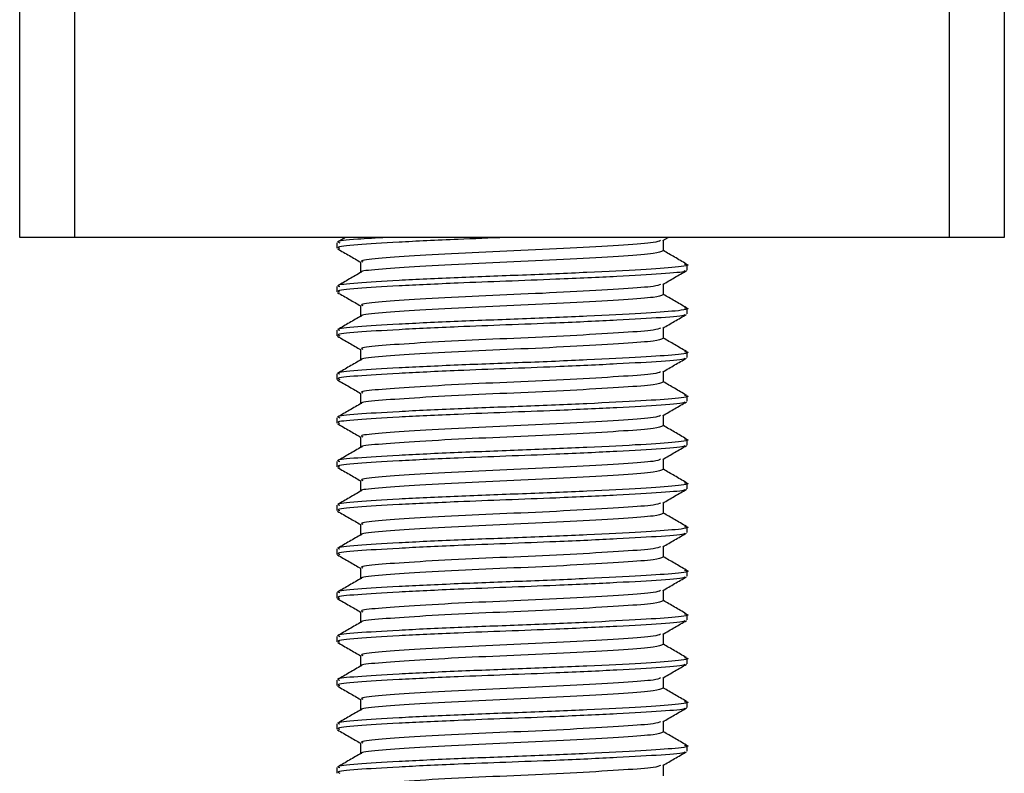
# Model space of a CAD drawing. Header units: millimetres. Extents: x 0 to 420, y 0 to 297.
# Tile 44 of 48: x 313.95 to 317.45, y 193.28 to 195.96. Entities that reach past the tile are written whole.
import ezdxf

# ---------------------------------------------------------------- set-up
doc = ezdxf.new("R2010")
doc.units = ezdxf.units.MM

msp = doc.modelspace()

# ---------------------------------------------------------------- linework, layer by layer
at = {"color": 7, "linetype": 'Continuous', "lineweight": 25}
for p, q in [((313.95489, 195.18688), (313.95489, 196.12006)), ((314.1493, 196.12006), (314.1493, 195.18688)), ((317.25991, 195.18688), (317.25991, 196.12006)), ((317.45432, 196.12006), (317.45432, 195.18688)), ((314.1493, 195.18688), (313.95489, 195.18688)), ((317.25991, 195.18688), (314.1493, 195.18688)), ((315.08248, 195.16836), (315.08248, 195.14892)), ((315.11296, 195.18688), (315.08467, 195.17051)), ((316.24041, 195.17575), (316.25962, 195.18688)), ((316.24254, 195.1392), (316.24254, 195.17699)), ((317.45432, 195.18688), (317.25991, 195.18688)), ((315.16667, 195.10031), (315.16667, 195.06246)), ((316.32672, 195.07111), (316.32672, 195.09059)), ((315.08248, 195.01283), (315.08248, 194.99339)), ((316.24254, 194.98367), (316.24254, 195.02146)), ((315.16667, 194.94478), (315.16667, 194.90693)), ((316.32672, 194.91558), (316.32672, 194.93506)), ((315.08248, 194.8573), (315.08248, 194.83786)), ((316.24254, 194.82814), (316.24254, 194.86593)), ((315.16667, 194.78925), (315.16667, 194.7514)), ((316.32672, 194.76005), (316.32672, 194.77953)), ((316.24254, 194.67261), (316.24254, 194.7104)), ((315.08248, 194.70177), (315.08248, 194.68233)), ((315.16667, 194.63372), (315.16667, 194.59587)), ((316.32672, 194.60452), (316.32672, 194.624)), ((315.08248, 194.54624), (315.08248, 194.5268)), ((316.24254, 194.51708), (316.24254, 194.55487)), ((315.16667, 194.47819), (315.16667, 194.44034)), ((316.32672, 194.44899), (316.32672, 194.46847)), ((316.24254, 194.36155), (316.24254, 194.39934)), ((315.08248, 194.39071), (315.08248, 194.37127)), ((315.16667, 194.32266), (315.16667, 194.28481)), ((316.32672, 194.29346), (316.32672, 194.31293)), ((315.08248, 194.23518), (315.08248, 194.21574)), ((316.24254, 194.20602), (316.24254, 194.24381)), ((315.16667, 194.16713), (315.16667, 194.12928)), ((316.32672, 194.13793), (316.32672, 194.1574)), ((315.08248, 194.07965), (315.08248, 194.06021)), ((316.24254, 194.05049), (316.24254, 194.08828)), ((315.16667, 194.0116), (315.16667, 193.97375)), ((316.32672, 193.9824), (316.32672, 194.00187)), ((315.08248, 193.92412), (315.08248, 193.90468)), ((316.24254, 193.89495), (316.24254, 193.93275)), ((315.16667, 193.85607), (315.16667, 193.81822)), ((316.32672, 193.82687), (316.32672, 193.84634)), ((315.08248, 193.76859), (315.08248, 193.74915)), ((316.24254, 193.73942), (316.24254, 193.77722)), ((315.16667, 193.70054), (315.16667, 193.66269)), ((316.32672, 193.67134), (316.32672, 193.69081)), ((315.08248, 193.61306), (315.08248, 193.59362)), ((316.24254, 193.58389), (316.24254, 193.62169)), ((315.16667, 193.54501), (315.16667, 193.50716)), ((316.32672, 193.51581), (316.32672, 193.53528)), ((315.08248, 193.45753), (315.08248, 193.43809)), ((316.24254, 193.42836), (316.24254, 193.46616)), ((315.16667, 193.38948), (315.16667, 193.35163)), ((316.32672, 193.36028), (316.32672, 193.37975)), ((316.24254, 193.27283), (316.24254, 193.31063)), ((315.08248, 193.302), (315.08248, 193.28255))]:
    msp.add_line(p, q, dxfattribs=at)
for points, knots in [([(315.25869, 195.18688), (315.2222, 195.18473), (315.13342, 195.1795), (315.07767, 195.17359), (315.08943, 195.16935), (315.09216, 195.16836)], [0, 0, 0, 0, 0.3489241, 0.8487727, 1, 1, 1, 1]), ([(315.68303, 195.18688), (315.62552, 195.1847), (315.4882, 195.1795), (315.29367, 195.17012), (315.14726, 195.16102), (315.07734, 195.15415), (315.08937, 195.1499), (315.09216, 195.14892)], [0, 0, 0, 0, 0.181893, 0.4343743, 0.6801656, 0.9257111, 1, 1, 1, 1]), ([(316.23276, 195.17584), (316.22724, 195.17337), (316.21448, 195.16768), (316.1071, 195.16003), (315.94155, 195.14999), (315.73889, 195.14035), (315.53246, 195.13177), (315.3493, 195.12151), (315.22268, 195.11242), (315.16222, 195.10555), (315.17262, 195.1013), (315.17503, 195.10032)], [0, 0, 0, 0, 0.0928513, 0.2144969, 0.3409489, 0.4662923, 0.5884099, 0.7154561, 0.8391321, 0.9626844, 1, 1, 1, 1]), ([(315.0843, 195.14692), (315.09839, 195.13876), (315.12584, 195.12287), (315.1533, 195.10697), (315.16667, 195.09922)], [0, 0, 0, 0, 0.5130376, 1, 1, 1, 1]), ([(316.24113, 195.13921), (316.23453, 195.13596), (316.22135, 195.12948), (316.10773, 195.12114), (315.94139, 195.11111), (315.73889, 195.10146), (315.53259, 195.09288), (315.34876, 195.08263), (315.22464, 195.07352), (315.16453, 195.06746), (315.17067, 195.06407), (315.17094, 195.06391)], [0, 0, 0, 0, 0.12210894, 0.24406727, 0.37084428, 0.49650994, 0.61894141, 0.74631417, 0.87030815, 0.994178, 1, 1, 1, 1]), ([(316.32454, 195.09274), (316.31046, 195.10089), (316.28312, 195.11672), (316.25579, 195.13255), (316.24254, 195.14022)], [0, 0, 0, 0, 0.5152084, 1, 1, 1, 1]), ([(315.16914, 195.06389), (315.15507, 195.05574), (315.12691, 195.03943), (315.09875, 195.02313), (315.08467, 195.01498)], [0, 0, 0, 0, 0.4999039, 1, 1, 1, 1]), ([(316.31777, 195.09272), (316.32111, 195.09214), (316.34286, 195.08835), (316.29464, 195.08093), (316.17336, 195.07255), (315.97775, 195.0625), (315.74447, 195.05286), (315.50547, 195.04428), (315.29371, 195.03402), (315.14725, 195.02493), (315.07734, 195.01806), (315.08937, 195.01381), (315.09216, 195.01283)], [0, 0, 0, 0, 0.0217297, 0.1414261, 0.2565525, 0.3762225, 0.4948447, 0.6104172, 0.7306489, 0.8476948, 0.9646236, 1, 1, 1, 1]), ([(316.31609, 195.06913), (316.31718, 195.06829), (316.32249, 195.06419), (316.24247, 195.0574), (316.08545, 195.04836), (315.88293, 195.03889), (315.68462, 195.03142), (315.48831, 195.02397), (315.29364, 195.01459), (315.14727, 195.00549), (315.07734, 194.99862), (315.08937, 194.99437), (315.09216, 194.99339)], [0, 0, 0, 0, 0.0318208, 0.1550726, 0.2780795, 0.40465, 0.4988, 0.5899648, 0.7165084, 0.839699, 0.9627664, 1, 1, 1, 1]), ([(316.24041, 195.02022), (316.25449, 195.02838), (316.28265, 195.04469), (316.31082, 195.061), (316.3249, 195.06915)], [0, 0, 0, 0, 0.4998993, 1, 1, 1, 1]), ([(315.0843, 194.99139), (315.09839, 194.98323), (315.12584, 194.96734), (315.1533, 194.95144), (315.16667, 194.94369)], [0, 0, 0, 0, 0.51303762, 1, 1, 1, 1]), ([(316.23276, 195.02031), (316.22724, 195.01784), (316.21448, 195.01215), (316.1071, 195.0045), (315.94155, 194.99446), (315.73889, 194.98482), (315.53246, 194.97624), (315.3493, 194.96598), (315.22268, 194.95689), (315.16222, 194.95002), (315.17262, 194.94577), (315.17503, 194.94479)], [0, 0, 0, 0, 0.0928513, 0.2144969, 0.3409489, 0.4662923, 0.5884099, 0.7154561, 0.8391321, 0.9626844, 1, 1, 1, 1]), ([(316.24113, 194.98368), (316.23453, 194.98043), (316.22135, 194.97395), (316.10773, 194.96561), (315.94139, 194.95558), (315.73889, 194.94593), (315.53259, 194.93735), (315.34876, 194.9271), (315.22464, 194.91799), (315.16453, 194.91193), (315.17067, 194.90854), (315.17094, 194.90838)], [0, 0, 0, 0, 0.12210894, 0.24406727, 0.37084428, 0.49650994, 0.61894141, 0.74631417, 0.87030815, 0.994178, 1, 1, 1, 1]), ([(316.32454, 194.93721), (316.31046, 194.94536), (316.28312, 194.96119), (316.25579, 194.97702), (316.24254, 194.98469)], [0, 0, 0, 0, 0.5152084, 1, 1, 1, 1]), ([(316.31777, 194.93719), (316.32111, 194.93661), (316.34286, 194.93282), (316.29464, 194.9254), (316.17336, 194.91702), (315.97775, 194.90697), (315.74447, 194.89733), (315.50547, 194.88875), (315.29371, 194.87849), (315.14725, 194.8694), (315.07734, 194.86253), (315.08937, 194.85828), (315.09216, 194.8573)], [0, 0, 0, 0, 0.0217297, 0.1414261, 0.2565525, 0.3762225, 0.4948447, 0.6104172, 0.7306489, 0.8476948, 0.9646236, 1, 1, 1, 1]), ([(315.16914, 194.90836), (315.15507, 194.90021), (315.12691, 194.8839), (315.09875, 194.8676), (315.08467, 194.85945)], [0, 0, 0, 0, 0.49990393, 1, 1, 1, 1]), ([(316.31609, 194.9136), (316.31718, 194.91276), (316.32249, 194.90866), (316.24247, 194.90187), (316.08545, 194.89283), (315.88293, 194.88336), (315.68462, 194.87589), (315.48831, 194.86844), (315.29364, 194.85906), (315.14727, 194.84996), (315.07734, 194.84309), (315.08937, 194.83884), (315.09216, 194.83786)], [0, 0, 0, 0, 0.0318208, 0.1550726, 0.2780795, 0.40465, 0.4988, 0.5899648, 0.7165084, 0.839699, 0.9627664, 1, 1, 1, 1]), ([(316.24041, 194.86469), (316.25449, 194.87285), (316.28265, 194.88916), (316.31082, 194.90547), (316.3249, 194.91362)], [0, 0, 0, 0, 0.4998993, 1, 1, 1, 1]), ([(316.23276, 194.86478), (316.22724, 194.86231), (316.21448, 194.85662), (316.1071, 194.84897), (315.94155, 194.83893), (315.73889, 194.82929), (315.53246, 194.82071), (315.3493, 194.81045), (315.22268, 194.80136), (315.16222, 194.79448), (315.17262, 194.79024), (315.17503, 194.78926)], [0, 0, 0, 0, 0.0928513, 0.2144969, 0.3409489, 0.4662923, 0.5884099, 0.7154561, 0.8391321, 0.9626844, 1, 1, 1, 1]), ([(315.0843, 194.83586), (315.09839, 194.8277), (315.12584, 194.81181), (315.1533, 194.79591), (315.16667, 194.78816)], [0, 0, 0, 0, 0.51303762, 1, 1, 1, 1]), ([(316.24113, 194.82815), (316.23453, 194.8249), (316.22135, 194.81842), (316.10773, 194.81008), (315.94139, 194.80005), (315.73889, 194.7904), (315.53259, 194.78182), (315.34876, 194.77157), (315.22464, 194.76246), (315.16453, 194.7564), (315.17067, 194.75301), (315.17094, 194.75285)], [0, 0, 0, 0, 0.12210894, 0.24406727, 0.37084428, 0.49650994, 0.61894141, 0.74631417, 0.87030815, 0.994178, 1, 1, 1, 1]), ([(316.32454, 194.78168), (316.31046, 194.78983), (316.28312, 194.80566), (316.25579, 194.82149), (316.24254, 194.82916)], [0, 0, 0, 0, 0.5152084, 1, 1, 1, 1]), ([(316.31777, 194.78166), (316.32111, 194.78108), (316.34286, 194.77729), (316.29464, 194.76987), (316.17336, 194.76149), (315.97775, 194.75144), (315.74447, 194.7418), (315.50547, 194.73322), (315.29371, 194.72296), (315.14725, 194.71387), (315.07734, 194.707), (315.08937, 194.70275), (315.09216, 194.70177)], [0, 0, 0, 0, 0.0217297, 0.1414261, 0.2565525, 0.3762225, 0.4948447, 0.6104172, 0.7306489, 0.8476948, 0.9646236, 1, 1, 1, 1]), ([(315.16914, 194.75283), (315.15507, 194.74468), (315.12691, 194.72837), (315.09875, 194.71207), (315.08467, 194.70392)], [0, 0, 0, 0, 0.4999039, 1, 1, 1, 1]), ([(316.31609, 194.75807), (316.31718, 194.75723), (316.32249, 194.75313), (316.24247, 194.74634), (316.08545, 194.7373), (315.88293, 194.72783), (315.68462, 194.72036), (315.48831, 194.71291), (315.29364, 194.70353), (315.14727, 194.69443), (315.07734, 194.68756), (315.08937, 194.68331), (315.09216, 194.68233)], [0, 0, 0, 0, 0.0318208, 0.1550726, 0.2780795, 0.40465, 0.4988, 0.5899648, 0.7165084, 0.839699, 0.9627664, 1, 1, 1, 1]), ([(316.24041, 194.70916), (316.25449, 194.71732), (316.28265, 194.73363), (316.31082, 194.74994), (316.3249, 194.75809)], [0, 0, 0, 0, 0.4998993, 1, 1, 1, 1]), ([(316.23276, 194.70924), (316.22724, 194.70678), (316.21448, 194.70109), (316.1071, 194.69344), (315.94155, 194.6834), (315.73889, 194.67376), (315.53246, 194.66518), (315.3493, 194.65492), (315.22268, 194.64583), (315.16222, 194.63895), (315.17262, 194.63471), (315.17503, 194.63373)], [0, 0, 0, 0, 0.0928513, 0.2144969, 0.3409489, 0.4662923, 0.5884099, 0.7154561, 0.8391321, 0.9626844, 1, 1, 1, 1]), ([(315.0843, 194.68033), (315.09839, 194.67217), (315.12584, 194.65628), (315.1533, 194.64038), (315.16667, 194.63263)], [0, 0, 0, 0, 0.5130376, 1, 1, 1, 1]), ([(316.32454, 194.62615), (316.31046, 194.6343), (316.28312, 194.65013), (316.25579, 194.66596), (316.24254, 194.67363)], [0, 0, 0, 0, 0.5152084, 1, 1, 1, 1]), ([(316.24113, 194.67262), (316.23453, 194.66937), (316.22135, 194.66289), (316.10773, 194.65455), (315.94139, 194.64452), (315.73889, 194.63487), (315.53259, 194.62629), (315.34876, 194.61604), (315.22464, 194.60693), (315.16453, 194.60087), (315.17067, 194.59747), (315.17094, 194.59732)], [0, 0, 0, 0, 0.1221089, 0.2440673, 0.3708443, 0.4965099, 0.6189414, 0.7463142, 0.8703081, 0.994178, 1, 1, 1, 1]), ([(316.31777, 194.62613), (316.32111, 194.62555), (316.34286, 194.62176), (316.29464, 194.61434), (316.17336, 194.60596), (315.97775, 194.59591), (315.74447, 194.58627), (315.50547, 194.57769), (315.29371, 194.56743), (315.14725, 194.55834), (315.07734, 194.55147), (315.08937, 194.54722), (315.09216, 194.54624)], [0, 0, 0, 0, 0.0217297, 0.1414261, 0.2565525, 0.3762225, 0.4948447, 0.6104172, 0.7306489, 0.8476948, 0.9646236, 1, 1, 1, 1]), ([(315.16914, 194.5973), (315.15507, 194.58915), (315.12691, 194.57284), (315.09875, 194.55654), (315.08467, 194.54839)], [0, 0, 0, 0, 0.4999039, 1, 1, 1, 1]), ([(316.31609, 194.60254), (316.31718, 194.6017), (316.32249, 194.5976), (316.24247, 194.59081), (316.08545, 194.58177), (315.88293, 194.5723), (315.68462, 194.56483), (315.48831, 194.55738), (315.29364, 194.548), (315.14727, 194.5389), (315.07734, 194.53203), (315.08937, 194.52778), (315.09216, 194.5268)], [0, 0, 0, 0, 0.0318208, 0.1550726, 0.2780795, 0.40465, 0.4988, 0.5899648, 0.7165084, 0.839699, 0.9627664, 1, 1, 1, 1]), ([(316.24041, 194.55363), (316.25449, 194.56179), (316.28265, 194.5781), (316.31082, 194.59441), (316.3249, 194.60256)], [0, 0, 0, 0, 0.4998993, 1, 1, 1, 1]), ([(316.23276, 194.55371), (316.22724, 194.55125), (316.21448, 194.54555), (316.1071, 194.53791), (315.94155, 194.52787), (315.73889, 194.51823), (315.53246, 194.50965), (315.3493, 194.49939), (315.22268, 194.4903), (315.16222, 194.48342), (315.17262, 194.47918), (315.17503, 194.4782)], [0, 0, 0, 0, 0.0928513, 0.2144969, 0.3409489, 0.4662923, 0.5884099, 0.7154561, 0.8391321, 0.9626844, 1, 1, 1, 1]), ([(315.0843, 194.5248), (315.09839, 194.51664), (315.12584, 194.50075), (315.1533, 194.48485), (315.16667, 194.4771)], [0, 0, 0, 0, 0.5130376, 1, 1, 1, 1]), ([(316.24113, 194.51709), (316.23453, 194.51384), (316.22135, 194.50736), (316.10773, 194.49902), (315.94139, 194.48899), (315.73889, 194.47934), (315.53259, 194.47076), (315.34876, 194.46051), (315.22464, 194.4514), (315.16453, 194.44534), (315.17067, 194.44194), (315.17094, 194.44179)], [0, 0, 0, 0, 0.12210894, 0.24406727, 0.37084428, 0.49650994, 0.61894141, 0.74631417, 0.87030815, 0.994178, 1, 1, 1, 1]), ([(316.32454, 194.47062), (316.31046, 194.47877), (316.28312, 194.4946), (316.25579, 194.51043), (316.24254, 194.5181)], [0, 0, 0, 0, 0.51520836, 1, 1, 1, 1]), ([(316.31777, 194.4706), (316.32111, 194.47002), (316.34286, 194.46623), (316.29464, 194.45881), (316.17336, 194.45043), (315.97775, 194.44038), (315.74447, 194.43074), (315.50547, 194.42216), (315.29371, 194.4119), (315.14725, 194.40281), (315.07734, 194.39594), (315.08937, 194.39169), (315.09216, 194.39071)], [0, 0, 0, 0, 0.0217297, 0.1414261, 0.2565525, 0.3762225, 0.4948447, 0.6104172, 0.7306489, 0.8476948, 0.9646236, 1, 1, 1, 1]), ([(315.16914, 194.44177), (315.15507, 194.43362), (315.12691, 194.41731), (315.09875, 194.40101), (315.08467, 194.39286)], [0, 0, 0, 0, 0.4999039, 1, 1, 1, 1]), ([(316.31609, 194.44701), (316.31718, 194.44617), (316.32249, 194.44207), (316.24247, 194.43528), (316.08545, 194.42624), (315.88293, 194.41677), (315.68462, 194.4093), (315.48831, 194.40185), (315.29364, 194.39247), (315.14727, 194.38337), (315.07734, 194.3765), (315.08937, 194.37225), (315.09216, 194.37127)], [0, 0, 0, 0, 0.0318208, 0.1550726, 0.2780795, 0.40465, 0.4988, 0.5899648, 0.7165084, 0.839699, 0.9627664, 1, 1, 1, 1]), ([(316.24041, 194.3981), (316.25449, 194.40626), (316.28265, 194.42257), (316.31082, 194.43888), (316.3249, 194.44703)], [0, 0, 0, 0, 0.4998993, 1, 1, 1, 1]), ([(316.23276, 194.39818), (316.22724, 194.39572), (316.21448, 194.39002), (316.1071, 194.38238), (315.94155, 194.37234), (315.73889, 194.3627), (315.53246, 194.35412), (315.3493, 194.34386), (315.22268, 194.33477), (315.16222, 194.32789), (315.17262, 194.32365), (315.17503, 194.32267)], [0, 0, 0, 0, 0.0928513, 0.2144969, 0.3409489, 0.4662923, 0.5884099, 0.7154561, 0.8391321, 0.9626844, 1, 1, 1, 1]), ([(315.0843, 194.36927), (315.09839, 194.36111), (315.12584, 194.34522), (315.1533, 194.32932), (315.16667, 194.32157)], [0, 0, 0, 0, 0.5130376, 1, 1, 1, 1]), ([(316.24113, 194.36156), (316.23453, 194.35831), (316.22135, 194.35183), (316.10773, 194.34349), (315.94139, 194.33346), (315.73889, 194.32381), (315.53259, 194.31523), (315.34876, 194.30498), (315.22464, 194.29587), (315.16453, 194.28981), (315.17067, 194.28641), (315.17094, 194.28626)], [0, 0, 0, 0, 0.1221089, 0.2440673, 0.3708443, 0.4965099, 0.6189414, 0.7463142, 0.8703081, 0.994178, 1, 1, 1, 1]), ([(316.32454, 194.31509), (316.31046, 194.32324), (316.28312, 194.33907), (316.25579, 194.3549), (316.24254, 194.36257)], [0, 0, 0, 0, 0.5152084, 1, 1, 1, 1]), ([(316.31777, 194.31507), (316.32111, 194.31449), (316.34286, 194.3107), (316.29464, 194.30328), (316.17336, 194.2949), (315.97775, 194.28485), (315.74447, 194.27521), (315.50547, 194.26663), (315.29371, 194.25637), (315.14725, 194.24728), (315.07734, 194.24041), (315.08937, 194.23616), (315.09216, 194.23518)], [0, 0, 0, 0, 0.0217297, 0.1414261, 0.2565525, 0.3762225, 0.4948447, 0.6104172, 0.7306489, 0.8476948, 0.9646236, 1, 1, 1, 1]), ([(316.31609, 194.29148), (316.31718, 194.29064), (316.32249, 194.28654), (316.24247, 194.27975), (316.08545, 194.27071), (315.88293, 194.26124), (315.68462, 194.25377), (315.48831, 194.24632), (315.29364, 194.23694), (315.14727, 194.22784), (315.07734, 194.22097), (315.08937, 194.21672), (315.09216, 194.21574)], [0, 0, 0, 0, 0.0318208, 0.1550726, 0.2780795, 0.40465, 0.4988, 0.5899648, 0.7165084, 0.839699, 0.9627664, 1, 1, 1, 1]), ([(316.24041, 194.24257), (316.25449, 194.25073), (316.28265, 194.26704), (316.31082, 194.28335), (316.3249, 194.2915)], [0, 0, 0, 0, 0.49989925, 1, 1, 1, 1]), ([(315.16914, 194.28624), (315.15507, 194.27809), (315.12691, 194.26178), (315.09875, 194.24548), (315.08467, 194.23733)], [0, 0, 0, 0, 0.49990393, 1, 1, 1, 1]), ([(316.23276, 194.24265), (316.22724, 194.24019), (316.21448, 194.23449), (316.1071, 194.22685), (315.94155, 194.21681), (315.73889, 194.20717), (315.53246, 194.19859), (315.3493, 194.18833), (315.22268, 194.17924), (315.16222, 194.17236), (315.17262, 194.16812), (315.17503, 194.16714)], [0, 0, 0, 0, 0.0928513, 0.2144969, 0.3409489, 0.4662923, 0.5884099, 0.7154561, 0.8391321, 0.9626844, 1, 1, 1, 1]), ([(315.0843, 194.21374), (315.09839, 194.20558), (315.12584, 194.18969), (315.1533, 194.17379), (315.16667, 194.16604)], [0, 0, 0, 0, 0.5130376, 1, 1, 1, 1]), ([(316.24113, 194.20603), (316.23453, 194.20278), (316.22135, 194.1963), (316.10773, 194.18796), (315.94139, 194.17793), (315.73889, 194.16828), (315.53259, 194.1597), (315.34876, 194.14945), (315.22464, 194.14034), (315.16453, 194.13428), (315.17067, 194.13088), (315.17094, 194.13073)], [0, 0, 0, 0, 0.1221089, 0.2440673, 0.3708443, 0.4965099, 0.6189414, 0.7463142, 0.8703081, 0.994178, 1, 1, 1, 1]), ([(316.32454, 194.15956), (316.31046, 194.16771), (316.28312, 194.18354), (316.25579, 194.19937), (316.24254, 194.20704)], [0, 0, 0, 0, 0.5152084, 1, 1, 1, 1]), ([(316.31777, 194.15954), (316.32111, 194.15896), (316.34286, 194.15517), (316.29464, 194.14775), (316.17336, 194.13937), (315.97775, 194.12932), (315.74447, 194.11968), (315.50547, 194.1111), (315.29371, 194.10084), (315.14725, 194.09175), (315.07734, 194.08488), (315.08937, 194.08063), (315.09216, 194.07965)], [0, 0, 0, 0, 0.0217297, 0.1414261, 0.2565525, 0.3762225, 0.4948447, 0.6104172, 0.7306489, 0.8476948, 0.9646236, 1, 1, 1, 1]), ([(315.16914, 194.13071), (315.15507, 194.12256), (315.12691, 194.10625), (315.09875, 194.08995), (315.08467, 194.0818)], [0, 0, 0, 0, 0.4999039, 1, 1, 1, 1]), ([(316.31609, 194.13595), (316.31718, 194.13511), (316.32249, 194.13101), (316.24247, 194.12422), (316.08545, 194.11518), (315.88293, 194.10571), (315.68462, 194.09824), (315.48831, 194.09079), (315.29364, 194.08141), (315.14727, 194.07231), (315.07734, 194.06544), (315.08937, 194.06119), (315.09216, 194.06021)], [0, 0, 0, 0, 0.0318208, 0.1550726, 0.2780795, 0.40465, 0.4988, 0.5899648, 0.7165084, 0.839699, 0.9627664, 1, 1, 1, 1]), ([(316.24041, 194.08704), (316.25449, 194.0952), (316.28265, 194.11151), (316.31082, 194.12782), (316.3249, 194.13597)], [0, 0, 0, 0, 0.4998993, 1, 1, 1, 1]), ([(316.23276, 194.08712), (316.22724, 194.08466), (316.21448, 194.07896), (316.1071, 194.07132), (315.94155, 194.06128), (315.73889, 194.05164), (315.53246, 194.04306), (315.3493, 194.0328), (315.22268, 194.02371), (315.16222, 194.01683), (315.17262, 194.01259), (315.17503, 194.01161)], [0, 0, 0, 0, 0.0928513, 0.2144969, 0.3409489, 0.4662923, 0.5884099, 0.7154561, 0.8391321, 0.9626844, 1, 1, 1, 1]), ([(315.0843, 194.05821), (315.09839, 194.05005), (315.12584, 194.03416), (315.1533, 194.01826), (315.16667, 194.01051)], [0, 0, 0, 0, 0.5130376, 1, 1, 1, 1]), ([(316.24113, 194.05049), (316.23453, 194.04725), (316.22135, 194.04077), (316.10773, 194.03242), (315.94139, 194.0224), (315.73889, 194.01275), (315.53259, 194.00417), (315.34876, 193.99392), (315.22464, 193.98481), (315.16453, 193.97875), (315.17067, 193.97535), (315.17094, 193.9752)], [0, 0, 0, 0, 0.1221089, 0.2440673, 0.3708443, 0.4965099, 0.6189414, 0.7463142, 0.8703081, 0.994178, 1, 1, 1, 1]), ([(316.32454, 194.00403), (316.31046, 194.01218), (316.28312, 194.028), (316.25579, 194.04384), (316.24254, 194.05151)], [0, 0, 0, 0, 0.5152084, 1, 1, 1, 1]), ([(315.16914, 193.97518), (315.15507, 193.96703), (315.12691, 193.95072), (315.09875, 193.93442), (315.08467, 193.92627)], [0, 0, 0, 0, 0.4999039, 1, 1, 1, 1]), ([(316.31777, 194.00401), (316.32111, 194.00343), (316.34286, 193.99964), (316.29464, 193.99222), (316.17336, 193.98384), (315.97775, 193.97379), (315.74447, 193.96415), (315.50547, 193.95557), (315.29371, 193.94531), (315.14725, 193.93622), (315.07734, 193.92935), (315.08937, 193.9251), (315.09216, 193.92412)], [0, 0, 0, 0, 0.0217297, 0.1414261, 0.2565525, 0.3762225, 0.4948447, 0.6104172, 0.7306489, 0.8476948, 0.9646236, 1, 1, 1, 1]), ([(316.31609, 193.98042), (316.31718, 193.97958), (316.32249, 193.97548), (316.24247, 193.96869), (316.08545, 193.95965), (315.88293, 193.95018), (315.68462, 193.94271), (315.48831, 193.93526), (315.29364, 193.92588), (315.14727, 193.91678), (315.07734, 193.90991), (315.08937, 193.90566), (315.09216, 193.90468)], [0, 0, 0, 0, 0.03182081, 0.15507259, 0.27807947, 0.40465, 0.49880004, 0.58996479, 0.71650844, 0.83969902, 0.96276642, 1, 1, 1, 1]), ([(316.24041, 193.93151), (316.25449, 193.93967), (316.28265, 193.95598), (316.31082, 193.97229), (316.3249, 193.98044)], [0, 0, 0, 0, 0.4998993, 1, 1, 1, 1]), ([(316.23276, 193.93159), (316.22724, 193.92913), (316.21448, 193.92343), (316.1071, 193.91579), (315.94155, 193.90575), (315.73889, 193.89611), (315.53246, 193.88752), (315.3493, 193.87727), (315.22268, 193.86818), (315.16222, 193.8613), (315.17262, 193.85706), (315.17503, 193.85608)], [0, 0, 0, 0, 0.0928513, 0.2144969, 0.3409489, 0.4662923, 0.5884099, 0.7154561, 0.8391321, 0.9626844, 1, 1, 1, 1]), ([(315.0843, 193.90267), (315.09839, 193.89452), (315.12584, 193.87863), (315.1533, 193.86273), (315.16667, 193.85498)], [0, 0, 0, 0, 0.5130376, 1, 1, 1, 1]), ([(316.24113, 193.89496), (316.23453, 193.89172), (316.22135, 193.88524), (316.10773, 193.87689), (315.94139, 193.86687), (315.73889, 193.85722), (315.53259, 193.84864), (315.34876, 193.83839), (315.22464, 193.82928), (315.16453, 193.82322), (315.17067, 193.81982), (315.17094, 193.81967)], [0, 0, 0, 0, 0.12210894, 0.24406727, 0.37084428, 0.49650994, 0.61894141, 0.74631417, 0.87030815, 0.994178, 1, 1, 1, 1]), ([(316.32454, 193.8485), (316.31046, 193.85665), (316.28312, 193.87247), (316.25579, 193.88831), (316.24254, 193.89598)], [0, 0, 0, 0, 0.5152084, 1, 1, 1, 1]), ([(316.31777, 193.84848), (316.32111, 193.8479), (316.34286, 193.84411), (316.29464, 193.83669), (316.17336, 193.82831), (315.97775, 193.81826), (315.74447, 193.80862), (315.50547, 193.80004), (315.29371, 193.78978), (315.14725, 193.78069), (315.07734, 193.77382), (315.08937, 193.76957), (315.09216, 193.76859)], [0, 0, 0, 0, 0.0217297, 0.1414261, 0.2565525, 0.3762225, 0.4948447, 0.6104172, 0.7306489, 0.8476948, 0.9646236, 1, 1, 1, 1]), ([(315.16914, 193.81965), (315.15507, 193.8115), (315.12691, 193.79519), (315.09875, 193.77889), (315.08467, 193.77073)], [0, 0, 0, 0, 0.4999039, 1, 1, 1, 1]), ([(316.31609, 193.82489), (316.31718, 193.82405), (316.32249, 193.81995), (316.24247, 193.81316), (316.08545, 193.80412), (315.88293, 193.79465), (315.68462, 193.78718), (315.48831, 193.77973), (315.29364, 193.77035), (315.14727, 193.76125), (315.07734, 193.75437), (315.08937, 193.75013), (315.09216, 193.74915)], [0, 0, 0, 0, 0.0318208, 0.1550726, 0.2780795, 0.40465, 0.4988, 0.5899648, 0.7165084, 0.839699, 0.9627664, 1, 1, 1, 1]), ([(316.24041, 193.77598), (316.25449, 193.78414), (316.28265, 193.80045), (316.31082, 193.81676), (316.3249, 193.82491)], [0, 0, 0, 0, 0.4998993, 1, 1, 1, 1]), ([(316.23276, 193.77606), (316.22724, 193.7736), (316.21448, 193.7679), (316.1071, 193.76026), (315.94155, 193.75022), (315.73889, 193.74058), (315.53246, 193.73199), (315.3493, 193.72174), (315.22268, 193.71265), (315.16222, 193.70577), (315.17262, 193.70153), (315.17503, 193.70055)], [0, 0, 0, 0, 0.0928513, 0.2144969, 0.3409489, 0.4662923, 0.5884099, 0.7154561, 0.8391321, 0.9626844, 1, 1, 1, 1]), ([(315.0843, 193.74714), (315.09839, 193.73899), (315.12584, 193.7231), (315.1533, 193.7072), (315.16667, 193.69945)], [0, 0, 0, 0, 0.5130376, 1, 1, 1, 1]), ([(316.24113, 193.73943), (316.23453, 193.73619), (316.22135, 193.72971), (316.10773, 193.72136), (315.94139, 193.71134), (315.73889, 193.70169), (315.53259, 193.69311), (315.34876, 193.68286), (315.22464, 193.67375), (315.16453, 193.66769), (315.17067, 193.66429), (315.17094, 193.66414)], [0, 0, 0, 0, 0.1221089, 0.2440673, 0.3708443, 0.4965099, 0.6189414, 0.7463142, 0.8703081, 0.994178, 1, 1, 1, 1]), ([(316.32454, 193.69297), (316.31046, 193.70112), (316.28312, 193.71694), (316.25579, 193.73278), (316.24254, 193.74045)], [0, 0, 0, 0, 0.5152084, 1, 1, 1, 1]), ([(315.16914, 193.66412), (315.15507, 193.65597), (315.12691, 193.63966), (315.09875, 193.62336), (315.08467, 193.6152)], [0, 0, 0, 0, 0.4999039, 1, 1, 1, 1]), ([(316.31777, 193.69295), (316.32111, 193.69237), (316.34286, 193.68858), (316.29464, 193.68116), (316.17336, 193.67278), (315.97775, 193.66273), (315.74447, 193.65309), (315.50547, 193.64451), (315.29371, 193.63425), (315.14725, 193.62516), (315.07734, 193.61829), (315.08937, 193.61404), (315.09216, 193.61306)], [0, 0, 0, 0, 0.0217297, 0.14142613, 0.2565525, 0.3762225, 0.49484466, 0.61041717, 0.73064887, 0.84769476, 0.96462361, 1, 1, 1, 1]), ([(316.31609, 193.66936), (316.31718, 193.66851), (316.32249, 193.66442), (316.24247, 193.65763), (316.08545, 193.64859), (315.88293, 193.63912), (315.68462, 193.63165), (315.48831, 193.6242), (315.29364, 193.61482), (315.14727, 193.60572), (315.07734, 193.59884), (315.08937, 193.5946), (315.09216, 193.59362)], [0, 0, 0, 0, 0.0318208, 0.1550726, 0.2780795, 0.40465, 0.4988, 0.5899648, 0.7165084, 0.839699, 0.9627664, 1, 1, 1, 1]), ([(316.24041, 193.62045), (316.25449, 193.62861), (316.28265, 193.64492), (316.31082, 193.66123), (316.3249, 193.66938)], [0, 0, 0, 0, 0.4998993, 1, 1, 1, 1]), ([(315.0843, 193.59161), (315.09839, 193.58346), (315.12584, 193.56757), (315.1533, 193.55167), (315.16667, 193.54392)], [0, 0, 0, 0, 0.5130376, 1, 1, 1, 1]), ([(316.23276, 193.62053), (316.22724, 193.61807), (316.21448, 193.61237), (316.1071, 193.60473), (315.94155, 193.59469), (315.73889, 193.58505), (315.53246, 193.57646), (315.3493, 193.5662), (315.22268, 193.55712), (315.16222, 193.55024), (315.17262, 193.546), (315.17503, 193.54502)], [0, 0, 0, 0, 0.0928513, 0.2144969, 0.3409489, 0.4662923, 0.5884099, 0.7154561, 0.8391321, 0.9626844, 1, 1, 1, 1]), ([(316.24113, 193.5839), (316.23453, 193.58066), (316.22135, 193.57418), (316.10773, 193.56583), (315.94139, 193.55581), (315.73889, 193.54616), (315.53259, 193.53758), (315.34876, 193.52733), (315.22464, 193.51822), (315.16453, 193.51216), (315.17067, 193.50876), (315.17094, 193.50861)], [0, 0, 0, 0, 0.1221089, 0.2440673, 0.3708443, 0.4965099, 0.6189414, 0.7463142, 0.8703081, 0.994178, 1, 1, 1, 1]), ([(316.32454, 193.53744), (316.31046, 193.54559), (316.28312, 193.56141), (316.25579, 193.57725), (316.24254, 193.58492)], [0, 0, 0, 0, 0.5152084, 1, 1, 1, 1]), ([(316.31777, 193.53742), (316.32111, 193.53684), (316.34286, 193.53305), (316.29464, 193.52563), (316.17336, 193.51724), (315.97775, 193.5072), (315.74447, 193.49756), (315.50547, 193.48898), (315.29371, 193.47872), (315.14725, 193.46963), (315.07734, 193.46276), (315.08937, 193.45851), (315.09216, 193.45753)], [0, 0, 0, 0, 0.0217297, 0.14142613, 0.2565525, 0.3762225, 0.49484466, 0.61041717, 0.73064887, 0.84769476, 0.96462361, 1, 1, 1, 1]), ([(315.16914, 193.50859), (315.15507, 193.50044), (315.12691, 193.48413), (315.09875, 193.46783), (315.08467, 193.45967)], [0, 0, 0, 0, 0.4999039, 1, 1, 1, 1]), ([(316.31609, 193.51383), (316.31718, 193.51298), (316.32249, 193.50889), (316.24247, 193.5021), (316.08545, 193.49306), (315.88293, 193.48359), (315.68462, 193.47612), (315.48831, 193.46867), (315.29364, 193.45929), (315.14727, 193.45019), (315.07734, 193.44331), (315.08937, 193.43907), (315.09216, 193.43809)], [0, 0, 0, 0, 0.0318208, 0.1550726, 0.2780795, 0.40465, 0.4988, 0.5899648, 0.7165084, 0.839699, 0.9627664, 1, 1, 1, 1]), ([(316.24041, 193.46492), (316.25449, 193.47308), (316.28265, 193.48939), (316.31082, 193.5057), (316.3249, 193.51385)], [0, 0, 0, 0, 0.4998993, 1, 1, 1, 1]), ([(316.23276, 193.465), (316.22724, 193.46254), (316.21448, 193.45684), (316.1071, 193.4492), (315.94155, 193.43916), (315.73889, 193.42952), (315.53246, 193.42093), (315.3493, 193.41067), (315.22268, 193.40159), (315.16222, 193.39471), (315.17262, 193.39047), (315.17503, 193.38949)], [0, 0, 0, 0, 0.0928513, 0.2144969, 0.3409489, 0.4662923, 0.5884099, 0.7154561, 0.8391321, 0.9626844, 1, 1, 1, 1]), ([(315.0843, 193.43608), (315.09839, 193.42793), (315.12584, 193.41204), (315.1533, 193.39613), (315.16667, 193.38839)], [0, 0, 0, 0, 0.5130376, 1, 1, 1, 1]), ([(316.24113, 193.42837), (316.23453, 193.42513), (316.22135, 193.41865), (316.10773, 193.4103), (315.94139, 193.40028), (315.73889, 193.39063), (315.53259, 193.38205), (315.34876, 193.3718), (315.22464, 193.36269), (315.16453, 193.35663), (315.17067, 193.35323), (315.17094, 193.35308)], [0, 0, 0, 0, 0.1221089, 0.2440673, 0.3708443, 0.4965099, 0.6189414, 0.7463142, 0.8703081, 0.994178, 1, 1, 1, 1]), ([(316.32454, 193.38191), (316.31046, 193.39006), (316.28312, 193.40588), (316.25579, 193.42172), (316.24254, 193.42939)], [0, 0, 0, 0, 0.51520836, 1, 1, 1, 1]), ([(316.31777, 193.38189), (316.32111, 193.38131), (316.34286, 193.37752), (316.29464, 193.3701), (316.17336, 193.36171), (315.97775, 193.35167), (315.74447, 193.34203), (315.50547, 193.33345), (315.29371, 193.32319), (315.14725, 193.3141), (315.07734, 193.30723), (315.08937, 193.30298), (315.09216, 193.302)], [0, 0, 0, 0, 0.0217297, 0.14142613, 0.2565525, 0.3762225, 0.49484466, 0.61041717, 0.73064887, 0.84769476, 0.96462361, 1, 1, 1, 1]), ([(315.16914, 193.35306), (315.15507, 193.34491), (315.12691, 193.3286), (315.09875, 193.3123), (315.08467, 193.30414)], [0, 0, 0, 0, 0.4999039, 1, 1, 1, 1]), ([(316.31609, 193.3583), (316.31718, 193.35745), (316.32249, 193.35336), (316.24247, 193.34657), (316.08545, 193.33753), (315.88293, 193.32806), (315.68462, 193.32059), (315.48831, 193.31314), (315.29364, 193.30376), (315.14727, 193.29466), (315.07734, 193.28778), (315.08937, 193.28354), (315.09216, 193.28255)], [0, 0, 0, 0, 0.0318208, 0.1550726, 0.2780795, 0.40465, 0.4988, 0.5899648, 0.7165084, 0.839699, 0.9627664, 1, 1, 1, 1]), ([(316.24041, 193.30939), (316.25449, 193.31755), (316.28265, 193.33386), (316.31082, 193.35017), (316.3249, 193.35832)], [0, 0, 0, 0, 0.49989925, 1, 1, 1, 1]), ([(316.23276, 193.30947), (316.22724, 193.30701), (316.21448, 193.30131), (316.1071, 193.29367), (315.94155, 193.28363), (315.73889, 193.27398), (315.53246, 193.2654), (315.3493, 193.25514), (315.22268, 193.24606), (315.16222, 193.23918), (315.17262, 193.23494), (315.17503, 193.23396)], [0, 0, 0, 0, 0.0928513, 0.2144969, 0.3409489, 0.4662923, 0.5884099, 0.7154561, 0.8391321, 0.9626844, 1, 1, 1, 1])]:
    msp.add_open_spline(points, degree=3, knots=knots, dxfattribs=at)

doc.saveas('drawing.dxf')
